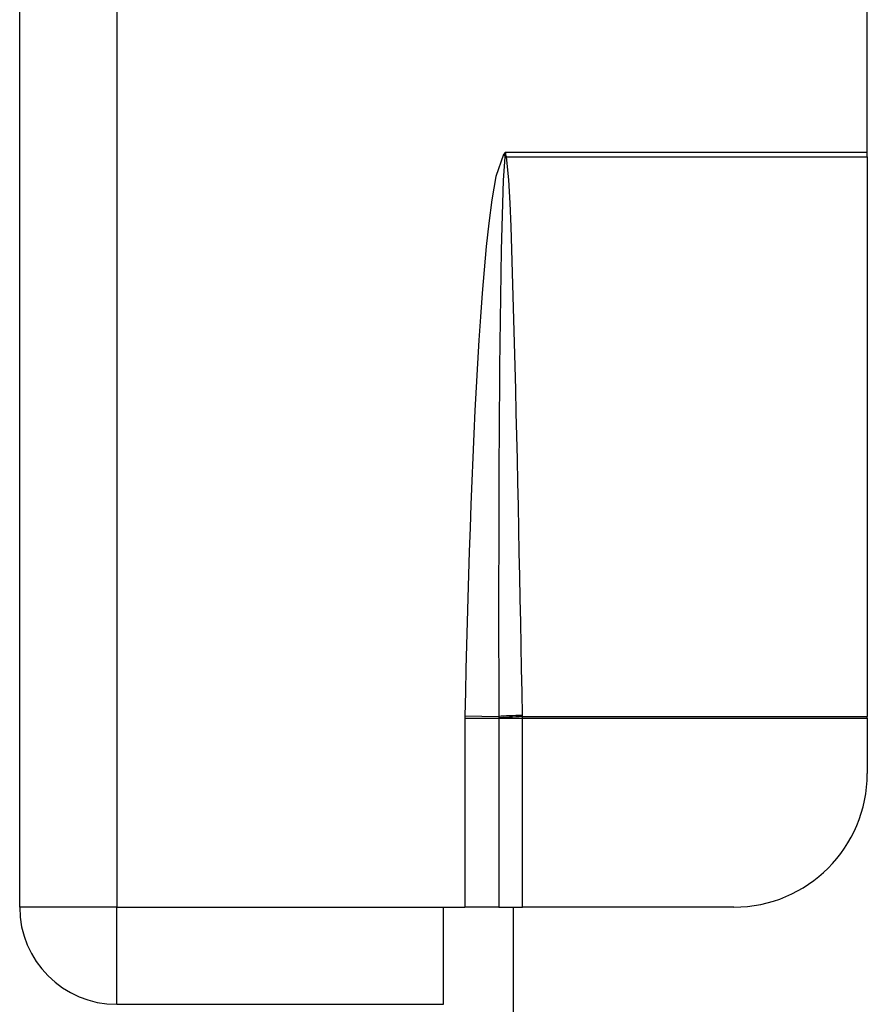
# Model space of a CAD drawing. Header units: inches. Extents: x 4 to 149, y 7 to 82.
# Tile 94 of 188: x 5.602 to 6.352, y 43.797 to 44.668. Entities that reach past the tile are written whole.
import ezdxf

# ---------------------------------------------------------------- set-up
doc = ezdxf.new("R2010")
doc.units = ezdxf.units.IN
doc.header["$MEASUREMENT"] = 0
doc.layers.add('Visible Edges(ANSI)', color=7, linetype='Continuous', lineweight=25)
doc.layers.add('Visible Tangent Edges(ANSI)', color=7, linetype='Continuous', lineweight=25)

msp = doc.modelspace()

# ---------------------------------------------------------------- linework, layer by layer
at = {"layer": 'Visible Edges(ANSI)'}
for p, q in [((5.60154, 43.88262), (5.60154, 46.71062)), ((6.35154, 44.55064), (6.35154, 46.04261)), ((6.35154, 44.54655), (6.35154, 44.55064)), ((6.35154, 44.54655), (6.35154, 44.05121)), ((6.35154, 44.04973), (6.35154, 44.05121)), ((6.35154, 44.04973), (6.35154, 44.00073)), ((5.97654, 43.79662), (5.97654, 43.88262)), ((5.97654, 43.88262), (5.9954, 43.88262)), ((6.02549, 43.88262), (5.9954, 43.88262)), ((6.02549, 43.88262), (6.04654, 43.88262)), ((6.03854, 38.96082), (6.03854, 43.88262)), ((6.23343, 43.88262), (6.04654, 43.88262)), ((5.68754, 43.79662), (5.97654, 43.79662))]:
    msp.add_line(p, q, dxfattribs=at)
for centre, radius, start, end in [((6.23343, 44.00073), 0.11811, 270, 0), ((5.68754, 43.88262), 0.086, 180, 270)]:
    msp.add_arc(centre, radius, start, end, dxfattribs=at)
at = {"layer": 'Visible Tangent Edges(ANSI)'}
for p, q in [((5.68754, 45.19092), (5.68754, 43.88262)), ((6.03154, 44.55064), (6.0295, 44.54842)), ((6.03154, 44.55064), (6.03104, 44.54701)), ((6.03154, 44.55064), (6.35154, 44.55064)), ((6.03212, 44.54714), (6.03154, 44.55064)), ((6.0295, 44.54842), (6.03104, 44.54701)), ((6.03226, 44.54655), (6.35154, 44.54655)), ((5.9954, 44.04973), (5.9954, 43.88262)), ((5.9954, 44.04973), (6.02549, 44.04973)), ((5.99543, 44.05195), (6.02548, 44.05133)), ((6.02549, 44.04973), (6.04654, 44.04973)), ((6.02549, 44.04973), (6.02549, 43.88262)), ((6.04654, 44.05121), (6.35154, 44.05121)), ((6.04654, 44.04973), (6.35154, 44.04973)), ((6.04654, 43.88262), (6.04654, 44.04973)), ((5.68754, 43.88262), (5.60154, 43.88262)), ((5.68754, 43.88262), (5.97654, 43.88262)), ((5.68754, 43.79662), (5.68754, 43.88262))]:
    msp.add_line(p, q, dxfattribs=at)
at = {"layer": 'Visible Tangent Edges(ANSI)', "flags": 128}
for points in [[(6.0295, 44.54842), (6.02279, 44.52888), (6.01925, 44.5084), (6.01659, 44.4878), (6.01441, 44.46714), (6.01249, 44.44644), (6.0108, 44.4257), (6.00929, 44.40495), (6.00792, 44.3842), (6.00666, 44.36345), (6.00549, 44.3427), (6.0044, 44.32195), (6.0034, 44.3012), (6.00246, 44.28044), (6.00159, 44.25968), (6.00078, 44.23891), (6.00002, 44.21814), (5.9993, 44.19737), (5.99863, 44.1766), (5.998, 44.15583), (5.99741, 44.13506), (5.99686, 44.11428), (5.99635, 44.0935), (5.99587, 44.07273), (5.99543, 44.05195)], [(6.03086, 44.54621), (6.02943, 44.52572), (6.02866, 44.50512), (6.0281, 44.48451), (6.02764, 44.46389), (6.02726, 44.44327), (6.02694, 44.42264), (6.02666, 44.40202), (6.02642, 44.38139), (6.02621, 44.36076), (6.02603, 44.34014), (6.02588, 44.31951), (6.02575, 44.29888), (6.02563, 44.27826), (6.02554, 44.25763), (6.02546, 44.237), (6.02541, 44.21637), (6.02537, 44.19574), (6.02534, 44.17511), (6.02533, 44.15448), (6.02533, 44.13385), (6.02535, 44.11322), (6.02538, 44.09259), (6.02542, 44.07196), (6.02548, 44.05133)], [(6.03104, 44.54701), (6.03103, 44.54697), (6.03102, 44.54694), (6.03101, 44.5469), (6.031, 44.54687), (6.03099, 44.54683), (6.03098, 44.5468), (6.03097, 44.54677), (6.03096, 44.54673), (6.03095, 44.5467), (6.03094, 44.54667), (6.03094, 44.54663), (6.03093, 44.5466), (6.03092, 44.54657), (6.03092, 44.54653), (6.03091, 44.5465), (6.0309, 44.54647), (6.0309, 44.54644), (6.03089, 44.5464), (6.03089, 44.54637), (6.03088, 44.54634), (6.03088, 44.54631), (6.03087, 44.54627), (6.03087, 44.54624), (6.03086, 44.54621)], [(6.03226, 44.54655), (6.03226, 44.54657), (6.03225, 44.5466), (6.03224, 44.54662), (6.03223, 44.54664), (6.03223, 44.54667), (6.03222, 44.54669), (6.03221, 44.54672), (6.03221, 44.54674), (6.0322, 44.54677), (6.03219, 44.54679), (6.03219, 44.54682), (6.03218, 44.54684), (6.03217, 44.54687), (6.03217, 44.54689), (6.03216, 44.54692), (6.03216, 44.54694), (6.03215, 44.54697), (6.03214, 44.54699), (6.03214, 44.54702), (6.03213, 44.54704), (6.03213, 44.54707), (6.03212, 44.54709), (6.03212, 44.54712), (6.03212, 44.54714)], [(6.04651, 44.05221), (6.04611, 44.07282), (6.0457, 44.09342), (6.04529, 44.11403), (6.04488, 44.13463), (6.04446, 44.15524), (6.04405, 44.17584), (6.04363, 44.19645), (6.0432, 44.21705), (6.04277, 44.23766), (6.04233, 44.25826), (6.04188, 44.27886), (6.04142, 44.29947), (6.04095, 44.32007), (6.04047, 44.34067), (6.03997, 44.36128), (6.03945, 44.38188), (6.03891, 44.40248), (6.03833, 44.42309), (6.03772, 44.44369), (6.03705, 44.46429), (6.0363, 44.48488), (6.03543, 44.50547), (6.03432, 44.52605), (6.03226, 44.54655)], [(5.99543, 44.05195), (5.99542, 44.05186), (5.99542, 44.05177), (5.99542, 44.05168), (5.99542, 44.05158), (5.99542, 44.05149), (5.99542, 44.0514), (5.99542, 44.05131), (5.99541, 44.05121), (5.99541, 44.05112), (5.99541, 44.05103), (5.99541, 44.05093), (5.99541, 44.05084), (5.99541, 44.05075), (5.99541, 44.05066), (5.99541, 44.05056), (5.99541, 44.05047), (5.99541, 44.05038), (5.9954, 44.05029), (5.9954, 44.05019), (5.9954, 44.0501), (5.9954, 44.05001), (5.9954, 44.04992), (5.9954, 44.04982), (5.9954, 44.04973)], [(6.02548, 44.05133), (6.02548, 44.05128), (6.02548, 44.05122), (6.02548, 44.05116), (6.02548, 44.0511), (6.02548, 44.05105), (6.02548, 44.05099), (6.02548, 44.05093), (6.02548, 44.05087), (6.02548, 44.05082), (6.02548, 44.05076), (6.02548, 44.0507), (6.02548, 44.05064), (6.02548, 44.05059), (6.02548, 44.05053), (6.02548, 44.05047), (6.02548, 44.05041), (6.02548, 44.05036), (6.02548, 44.0503), (6.02548, 44.05024), (6.02548, 44.05018), (6.02548, 44.05013), (6.02548, 44.05007), (6.02548, 44.05001), (6.02548, 44.04996)], [(6.02548, 44.04996), (6.02548, 44.04995), (6.02548, 44.04994), (6.02548, 44.04993), (6.02548, 44.04992), (6.02548, 44.04991), (6.02548, 44.0499), (6.02548, 44.04989), (6.02548, 44.04988), (6.02548, 44.04987), (6.02548, 44.04986), (6.02548, 44.04985), (6.02548, 44.04984), (6.02549, 44.04983), (6.02549, 44.04982), (6.02549, 44.04982), (6.02549, 44.04981), (6.02549, 44.0498), (6.02549, 44.04979), (6.02549, 44.04978), (6.02549, 44.04977), (6.02549, 44.04976), (6.02549, 44.04975), (6.02549, 44.04974), (6.02549, 44.04973)], [(6.04654, 44.05121), (6.04654, 44.05125), (6.04654, 44.05129), (6.04654, 44.05133), (6.04653, 44.05137), (6.04653, 44.05142), (6.04653, 44.05146), (6.04653, 44.0515), (6.04653, 44.05154), (6.04653, 44.05158), (6.04653, 44.05163), (6.04652, 44.05167), (6.04652, 44.05171), (6.04652, 44.05175), (6.04652, 44.05179), (6.04652, 44.05183), (6.04652, 44.05188), (6.04652, 44.05192), (6.04652, 44.05196), (6.04652, 44.052), (6.04652, 44.05204), (6.04651, 44.05209), (6.04651, 44.05213), (6.04651, 44.05217), (6.04651, 44.05221)], [(6.04654, 44.04973), (6.04654, 44.04979), (6.04654, 44.04985), (6.04654, 44.04992), (6.04654, 44.04998), (6.04654, 44.05004), (6.04654, 44.0501), (6.04654, 44.05016), (6.04654, 44.05022), (6.04654, 44.05028), (6.04654, 44.05035), (6.04654, 44.05041), (6.04654, 44.05047), (6.04654, 44.05053), (6.04654, 44.05059), (6.04654, 44.05065), (6.04654, 44.05072), (6.04654, 44.05078), (6.04654, 44.05084), (6.04654, 44.0509), (6.04654, 44.05096), (6.04654, 44.05102), (6.04654, 44.05108), (6.04654, 44.05115), (6.04654, 44.05121)]]:
    msp.add_lwpolyline(points, dxfattribs=at)
at = {"layer": 'Visible Tangent Edges(ANSI)'}
for centre, major_axis, ratio, start_param, end_param in [((6.03226, 44.54523), (-0.02681, -0.00639), 0.046335, 4.701347, 4.753684), ((6.03212, 44.54602), (0.02735, 0.00339), 0.040384, 1.565785, 1.605152), ((6.04651, 44.0509), (0.02755, 0.00054), 0.04762, 1.569859, 2.438449), ((6.04654, 44.04989), (-0.02754, -0.00103), 0.047596, 4.71061, 5.58098)]:
    msp.add_ellipse(centre, major_axis=major_axis, ratio=ratio, start_param=start_param, end_param=end_param, dxfattribs=at)

doc.saveas('drawing.dxf')
